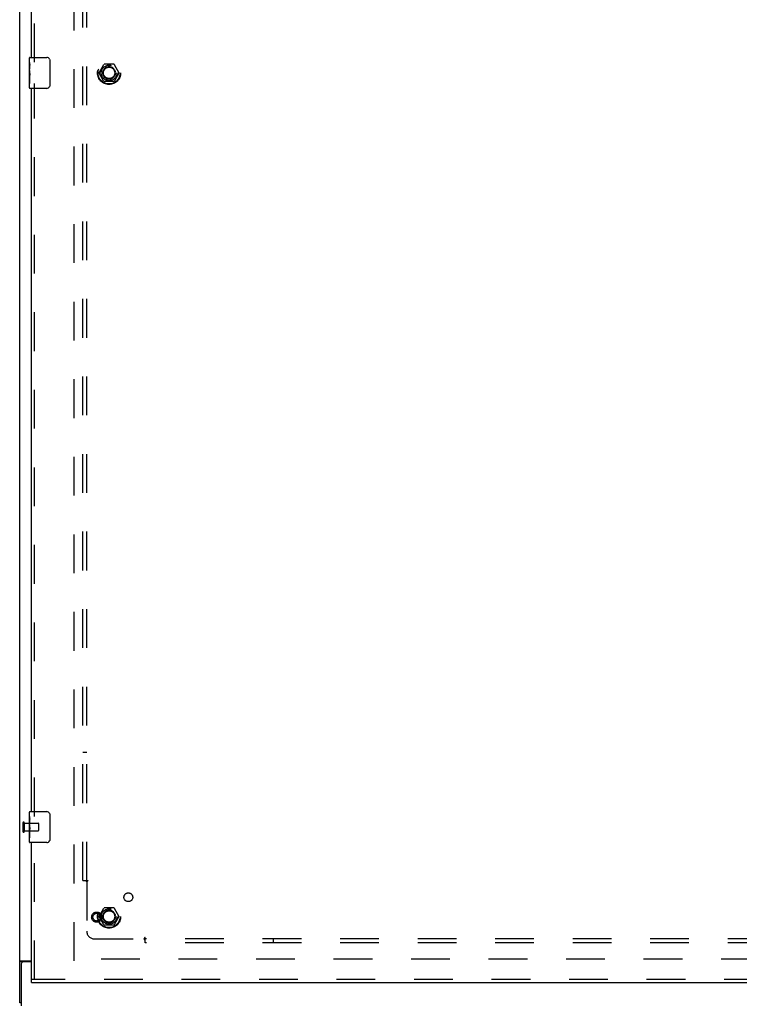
# Model space of a CAD drawing. Header units: inches. Extents: x 0 to 227, y 0 to 147.
# Tile 7 of 27: x 49 to 73, y 50 to 82. Entities that reach past the tile are written whole.
import ezdxf

# ---------------------------------------------------------------- set-up
doc = ezdxf.new("R2010")
doc.units = ezdxf.units.IN
doc.header["$LTSCALE"] = 12.466667
doc.header["$MEASUREMENT"] = 0
doc.linetypes.add('HIDDEN', pattern=[0.2, 0.1, -0.1])
doc.layers.get('0').update_dxf_attribs({"linetype": 'CONTINUOUS'})
for name, color, linetype in [('DEFAULT_2', 8, 'HIDDEN'), ('SLAVE_DOOR_ASSEMBLY', 7, 'CONTINUOUS'), ('SUBPANEL', 7, 'CONTINUOUS')]:
    doc.layers.add(name, color=color, linetype=linetype)

msp = doc.modelspace()

# ---------------------------------------------------------------- linework, layer by layer
at = {"color": 3, "linetype": 'Continuous'}
for p, q in [((49.383, 49.895), (49.383, 109.687)), ((49.409, 51.229), (49.402, 51.226)), ((49.424, 51.239), (49.758, 51.239))]:
    msp.add_line(p, q, dxfattribs=at)
at = {"color": 7, "linetype": 'Continuous'}
for p, q in [((49.487, 51.208), (49.383, 51.208)), ((49.435, 51.147), (49.435, 49.791)), ((49.758, 51.207), (49.495, 51.207)), ((49.435, 49.895), (49.383, 49.895))]:
    msp.add_line(p, q, dxfattribs=at)
at = {"color": 3, "linetype": 'Continuous'}
for points in [[(49.402, 51.226), (49.401, 51.225), (49.399, 51.224), (49.398, 51.224), (49.396, 51.223), (49.395, 51.222), (49.394, 51.221), (49.393, 51.221), (49.392, 51.22), (49.391, 51.219), (49.39, 51.219), (49.389, 51.218), (49.388, 51.218), (49.388, 51.217), (49.387, 51.216), (49.387, 51.216), (49.386, 51.215), (49.386, 51.215), (49.385, 51.214), (49.385, 51.214), (49.385, 51.213), (49.384, 51.213), (49.384, 51.212), (49.384, 51.212), (49.384, 51.211), (49.383, 51.211), (49.383, 51.21), (49.383, 51.21), (49.383, 51.209), (49.383, 51.209), (49.383, 51.209), (49.383, 51.208)], [(49.424, 51.239), (49.423, 51.238), (49.423, 51.238), (49.422, 51.237), (49.421, 51.237), (49.421, 51.236), (49.42, 51.235), (49.419, 51.235), (49.418, 51.234), (49.417, 51.234), (49.416, 51.233), (49.415, 51.232), (49.413, 51.232), (49.412, 51.231), (49.41, 51.23), (49.409, 51.229)]]:
    msp.add_lwpolyline(points, dxfattribs=at)
at = {"color": 7, "linetype": 'Continuous'}
for points in [[(49.497, 51.221), (49.495, 51.22), (49.494, 51.219), (49.493, 51.218), (49.493, 51.218), (49.492, 51.217), (49.491, 51.216), (49.491, 51.216), (49.49, 51.215), (49.49, 51.214), (49.489, 51.214), (49.489, 51.213), (49.488, 51.213), (49.488, 51.212), (49.488, 51.212), (49.488, 51.211), (49.487, 51.211), (49.487, 51.21), (49.487, 51.21), (49.487, 51.209), (49.487, 51.209), (49.487, 51.208), (49.487, 51.208)], [(49.505, 51.239), (49.505, 51.238), (49.506, 51.238), (49.506, 51.237), (49.506, 51.237), (49.506, 51.236), (49.506, 51.236), (49.506, 51.235), (49.506, 51.235), (49.506, 51.234), (49.506, 51.234), (49.506, 51.233), (49.506, 51.233), (49.506, 51.232), (49.505, 51.232), (49.505, 51.232), (49.505, 51.231), (49.505, 51.231), (49.505, 51.23), (49.504, 51.23), (49.504, 51.229), (49.504, 51.229), (49.503, 51.228), (49.503, 51.227), (49.503, 51.227), (49.502, 51.226), (49.502, 51.226), (49.501, 51.225), (49.5, 51.224), (49.5, 51.224), (49.499, 51.223), (49.498, 51.222), (49.498, 51.222), (49.497, 51.221)]]:
    msp.add_lwpolyline(points, dxfattribs=at)
msp.add_arc((49.495, 51.147), 0.06, 90, 180, dxfattribs=at)
at = {"layer": 'DEFAULT_2', "color": 8, "linetype": 'HIDDEN'}
for p, q in [((51.133, 51.239), (51.133, 108.343)), ((51.941, 79.796), (52.095, 80.063)), ((52.095, 79.518), (51.941, 79.786)), ((52.412, 80.068), (52.104, 80.068)), ((52.421, 80.063), (52.576, 79.796)), ((52.576, 79.786), (52.421, 79.518)), ((52.412, 79.513), (52.104, 79.513)), ((49.487, 55.683), (49.487, 55.399)), ((49.53, 55.683), (49.53, 55.399)), ((49.53, 55.665), (49.977, 55.665)), ((49.53, 55.417), (49.977, 55.417)), ((49.987, 55.655), (49.987, 55.427)), ((51.941, 52.671), (52.095, 52.938)), ((52.412, 52.943), (52.104, 52.943)), ((52.421, 52.938), (52.576, 52.671)), ((52.095, 52.393), (51.941, 52.661)), ((52.576, 52.661), (52.421, 52.393)), ((52.412, 52.388), (52.104, 52.388)), ((95.633, 51.291), (51.133, 51.291))]:
    msp.add_line(p, q, dxfattribs=at)
for centre, radius in [((52.258, 79.791), 0.372), ((52.258, 79.791), 0.356), ((52.258, 79.791), 0.204), ((52.258, 79.791), 0.183), ((52.258, 52.666), 0.372), ((52.258, 52.666), 0.356), ((52.258, 52.666), 0.204), ((52.258, 52.666), 0.183)]:
    msp.add_circle(centre, radius, dxfattribs=at)
for centre, radius, start, end in [((51.949, 79.791), 0.01, 150.0117, 209.9873), ((52.104, 80.058), 0.01, 90.0113, 149.988), ((52.412, 80.058), 0.01, 30.0108, 89.9876), ((52.567, 79.791), 0.01, 330.0117, 29.9873), ((52.104, 79.523), 0.01, 210.0108, 269.9876), ((52.412, 79.523), 0.01, 270.0113, 329.988), ((49.509, 55.683), 0.0215, 0, 180), ((49.977, 55.655), 0.01, 0, 90), ((49.977, 55.427), 0.01, 270, 360), ((49.509, 55.399), 0.0215, 180, 360), ((52.104, 52.933), 0.01, 90.0113, 149.988), ((52.412, 52.933), 0.01, 30.0108, 89.9876), ((51.949, 52.666), 0.01, 150.0117, 209.9873), ((52.567, 52.666), 0.01, 330.0117, 29.9873), ((52.104, 52.398), 0.01, 210.0108, 269.9876), ((52.412, 52.398), 0.01, 270.0113, 329.988)]:
    msp.add_arc(centre, radius, start, end, dxfattribs=at)
at = {"layer": 'SLAVE_DOOR_ASSEMBLY', "color": 3, "linetype": 'Continuous'}
for p, q in [((49.758, 80.291), (49.758, 103.541)), ((49.758, 56.041), (49.758, 79.291)), ((49.758, 50.645), (49.758, 55.041)), ((49.758, 50.541), (73.289, 50.541))]:
    msp.add_line(p, q, dxfattribs=at)
at = {"layer": 'SLAVE_DOOR_ASSEMBLY', "color": 8, "linetype": 'HIDDEN'}
for p, q in [((49.862, 80.136), (49.862, 103.696)), ((49.862, 55.886), (49.862, 79.446)), ((49.862, 50.645), (49.862, 55.196)), ((73.289, 50.645), (49.758, 50.645))]:
    msp.add_line(p, q, dxfattribs=at)
at = {"layer": 'SLAVE_DOOR_ASSEMBLY', "color": 7, "linetype": 'Continuous'}
for p, q in [((49.698, 80.13), (49.698, 80.276)), ((49.698, 79.872), (49.698, 80.129)), ((49.713, 80.291), (50.253, 80.291)), ((50.353, 80.191), (50.353, 79.391)), ((49.704, 80.074), (49.698, 80.074)), ((49.698, 79.906), (49.705, 79.906)), ((49.698, 79.306), (49.698, 79.869)), ((49.7, 79.843), (49.698, 79.843)), ((49.699, 79.845), (49.701, 79.823)), ((49.705, 79.906), (49.705, 80.042)), ((49.698, 79.711), (49.704, 79.711)), ((49.698, 79.675), (49.705, 79.675)), ((49.698, 79.612), (49.705, 79.612)), ((49.705, 79.445), (49.705, 79.675)), ((49.698, 79.445), (49.705, 79.445)), ((50.253, 79.291), (49.713, 79.291)), ((49.713, 56.041), (50.253, 56.041)), ((49.698, 55.88), (49.698, 56.026)), ((49.698, 55.622), (49.698, 55.879)), ((49.704, 55.824), (49.698, 55.824)), ((49.705, 55.656), (49.705, 55.792)), ((50.353, 55.941), (50.353, 55.141)), ((49.698, 55.656), (49.705, 55.656)), ((49.698, 55.056), (49.698, 55.619)), ((49.7, 55.593), (49.698, 55.593)), ((49.698, 55.461), (49.704, 55.461)), ((49.698, 55.425), (49.705, 55.425)), ((49.699, 55.595), (49.701, 55.573)), ((49.705, 55.195), (49.705, 55.425)), ((49.698, 55.362), (49.705, 55.362)), ((49.698, 55.195), (49.705, 55.195)), ((50.253, 55.041), (49.713, 55.041)), ((49.758, 50.541), (49.758, 50.645))]:
    msp.add_line(p, q, dxfattribs=at)
for points in [[(49.698, 80.13), (49.698, 80.126), (49.699, 80.122), (49.699, 80.116), (49.701, 80.103)], [(49.701, 80.103), (49.702, 80.095), (49.703, 80.087), (49.703, 80.079)], [(50.346, 80.227), (50.348, 80.221), (50.35, 80.215), (50.351, 80.209), (50.352, 80.203), (50.353, 80.197), (50.353, 80.191)], [(49.698, 79.872), (49.698, 79.864), (49.699, 79.855), (49.699, 79.845)], [(49.701, 79.823), (49.702, 79.811), (49.703, 79.799), (49.704, 79.787), (49.705, 79.774), (49.705, 79.761), (49.705, 79.749), (49.705, 79.736), (49.705, 79.723), (49.704, 79.71), (49.703, 79.698), (49.702, 79.686)], [(49.703, 80.079), (49.704, 80.07), (49.705, 80.061), (49.705, 80.051), (49.705, 80.042)], [(50.353, 79.391), (50.353, 79.384), (50.352, 79.378), (50.351, 79.372), (50.35, 79.366), (50.348, 79.36), (50.346, 79.354)], [(49.698, 55.88), (49.698, 55.876), (49.699, 55.872), (49.699, 55.866), (49.701, 55.853)], [(49.701, 55.853), (49.702, 55.845), (49.703, 55.837), (49.703, 55.829)], [(49.703, 55.829), (49.704, 55.82), (49.705, 55.811), (49.705, 55.801), (49.705, 55.792)], [(50.346, 55.977), (50.348, 55.971), (50.35, 55.965), (50.351, 55.959), (50.352, 55.953), (50.353, 55.947), (50.353, 55.941)], [(49.698, 55.622), (49.698, 55.614), (49.699, 55.605), (49.699, 55.595)], [(49.701, 55.573), (49.702, 55.561), (49.703, 55.549), (49.704, 55.537), (49.705, 55.524), (49.705, 55.511), (49.705, 55.499), (49.705, 55.486), (49.705, 55.473), (49.704, 55.46), (49.703, 55.448), (49.702, 55.436)], [(50.353, 55.141), (50.353, 55.134), (50.352, 55.128), (50.351, 55.122), (50.35, 55.116), (50.348, 55.11), (50.346, 55.104)]]:
    msp.add_lwpolyline(points, dxfattribs=at)
at = {"layer": 'SLAVE_DOOR_ASSEMBLY', "color": 8, "linetype": 'HIDDEN'}
for radius in [0.164, 0.124]:
    msp.add_circle((51.862, 52.645), radius, dxfattribs=at)
at = {"layer": 'SLAVE_DOOR_ASSEMBLY', "color": 7, "linetype": 'Continuous'}
for centre, radius, start, end in [((49.713, 80.276), 0.015, 90, 180), ((50.253, 80.191), 0.1, 21.1999, 90), ((49.713, 79.306), 0.015, 180, 270), ((50.253, 79.391), 0.1, 270, 338.7946), ((49.713, 56.026), 0.015, 90, 180), ((50.253, 55.941), 0.1, 21.1999, 90), ((50.253, 55.141), 0.1, 270, 338.7946), ((49.713, 55.056), 0.015, 180, 270)]:
    msp.add_arc(centre, radius, start, end, dxfattribs=at)
for centre in [(49.961, 79.707), (49.961, 55.457)]:
    msp.add_ellipse(centre, major_axis=(0.263, 0), ratio=0.432808, start_param=3.141593, end_param=3.321581, dxfattribs=at)
at = {"layer": 'SUBPANEL', "color": 8, "linetype": 'HIDDEN'}
for p, q in [((51.414, 53.822), (51.414, 105.759)), ((51.539, 53.822), (51.539, 105.759)), ((51.414, 57.947), (51.539, 57.947)), ((51.414, 53.822), (51.501, 53.822)), ((51.501, 53.822), (51.58, 53.822)), ((51.521, 53.805), (51.527, 53.798)), ((51.539, 53.786), (51.539, 52.197)), ((51.789, 51.947), (53.379, 51.947)), ((53.414, 51.908), (53.414, 51.988)), ((93.352, 51.947), (53.414, 51.947)), ((57.539, 51.947), (57.539, 51.822)), ((53.414, 51.822), (53.414, 51.908)), ((93.352, 51.822), (53.414, 51.822))]:
    msp.add_line(p, q, dxfattribs=at)
for points in [[(51.501, 53.822), (51.503, 53.82), (51.505, 53.819), (51.507, 53.817), (51.509, 53.816), (51.511, 53.814), (51.513, 53.812), (51.514, 53.811), (51.516, 53.809), (51.518, 53.808), (51.519, 53.806), (51.521, 53.805)], [(51.58, 53.822), (51.579, 53.82), (51.579, 53.818), (51.578, 53.817), (51.577, 53.815), (51.576, 53.814), (51.575, 53.812), (51.573, 53.81), (51.572, 53.809), (51.57, 53.808), (51.569, 53.806), (51.567, 53.805), (51.565, 53.803), (51.563, 53.802), (51.561, 53.801), (51.559, 53.799)], [(51.527, 53.798), (51.529, 53.796), (51.531, 53.795), (51.533, 53.793), (51.534, 53.791), (51.536, 53.789), (51.538, 53.788), (51.539, 53.786)], [(51.559, 53.799), (51.554, 53.797), (51.552, 53.795), (51.549, 53.794), (51.547, 53.792), (51.545, 53.791), (51.543, 53.789), (51.541, 53.788), (51.539, 53.786)], [(53.389, 51.962), (53.388, 51.959), (53.386, 51.957), (53.385, 51.955), (53.383, 51.952), (53.382, 51.95), (53.38, 51.949), (53.379, 51.947)], [(53.397, 51.928), (53.391, 51.935), (53.389, 51.936), (53.387, 51.938), (53.385, 51.94), (53.383, 51.942), (53.382, 51.944), (53.38, 51.945), (53.379, 51.947)], [(53.414, 51.988), (53.413, 51.987), (53.411, 51.986), (53.409, 51.985), (53.408, 51.984), (53.406, 51.983), (53.405, 51.982), (53.403, 51.981), (53.401, 51.979), (53.4, 51.978), (53.399, 51.976), (53.397, 51.974), (53.396, 51.972), (53.395, 51.97), (53.393, 51.968), (53.392, 51.966), (53.389, 51.962)], [(53.414, 51.908), (53.413, 51.91), (53.411, 51.913), (53.41, 51.915), (53.408, 51.917), (53.406, 51.918), (53.405, 51.92), (53.403, 51.922), (53.402, 51.924), (53.4, 51.925), (53.399, 51.927), (53.397, 51.928)]]:
    msp.add_lwpolyline(points, dxfattribs=at)
for centre, radius in [((52.258, 79.791), 0.25), ((52.877, 53.284), 0.141), ((52.258, 52.666), 0.25)]:
    msp.add_circle(centre, radius, dxfattribs=at)
msp.add_arc((51.789, 52.197), 0.25, 180, 270, dxfattribs=at)

doc.saveas('drawing.dxf')
